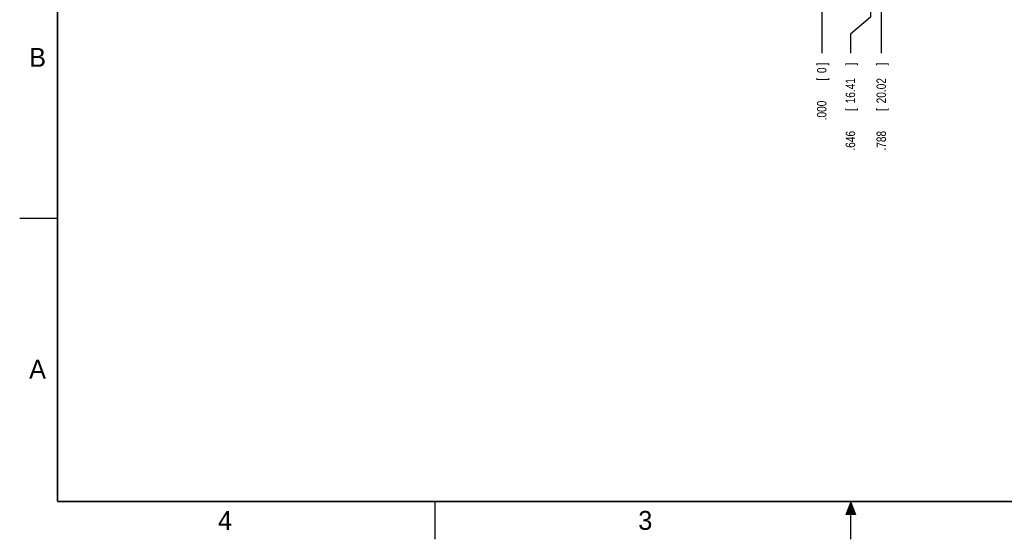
# Model space of a CAD drawing. Header units: inches. Extents: x 0 to 22, y 0 to 17.
# Tile 1 of 12: x 0 to 13, y 0 to 6.9. Entities that reach past the tile are written whole.
import ezdxf

# ---------------------------------------------------------------- set-up
doc = ezdxf.new("R2010")
doc.units = ezdxf.units.IN
doc.header["$LTSCALE"] = 1.21
doc.header["$MEASUREMENT"] = 0
doc.layers.get('0').update_dxf_attribs({"linetype": 'CONTINUOUS'})
doc.layers.add('DIMENSIONS', color=7, linetype='CONTINUOUS')
doc.styles.get("Standard").update_dxf_attribs({"font": 'txt', "width": 0.8})
doc.dimstyles.new('DIMSTYLE_1', dxfattribs={"dimtxt": 0.125, "dimasz": 0.18, "dimexe": 0.18, "dimexo": 0.0625, "dimgap": 0.09, "dimtad": 0, "dimtih": 1, "dimtoh": 1, "dimdec": 3, "dimzin": 4, "dimdsep": 46, "dimtxsty": 'STANDARD', "dimblk": '_FILLED', "dimblk1": '_FILLED', "dimblk2": '_FILLED', "dimcen": 0.09, "dimadec": 0, "dimazin": 0, "dimtp": 0.001, "dimtm": 0.001, "dimtfac": 1, "dimtdec": 3, "dimtofl": 0, "dimtmove": 0, "dimatfit": 3, "dimldrblk": '_FILLED', "dimfxl": 1, "dimtolj": 1, "dimtzin": 4, "dimarcsym": 0})

# ---------------------------------------------------------------- blocks, each defined once
blk = doc.blocks.new('*D1')
at = {"layer": 'DIMENSIONS', "color": 2, "linetype": 'CONTINUOUS'}
for p, q in [((11.262, 7.193), (11.262, 6.908)), ((11.262, 6.908), (10.995, 6.683)), ((10.995, 6.683), (10.995, 6.429))]:
    blk.add_line(p, q, dxfattribs=at)
at = {"layer": 'DIMENSIONS', "color": 2, "linetype": 'CONTINUOUS', "width": 0.8}
for s, p in [(']', (11.058, 6.267)), ('16.41', (11.058, 5.767)), ('[', (11.058, 5.667)), ('.646', (11.058, 5.142))]:
    blk.add_text(s, height=0.125, rotation=90, dxfattribs=at).set_placement(p)
blk = doc.blocks.new('_FILLED')
at = {"color": 0, "linetype": 'BYBLOCK'}
blk.add_solid([(0, 0), (-1, 0.174), (-1, -0.174)], dxfattribs=at)
blk = doc.blocks.new('*D3')
at = {"layer": 'DIMENSIONS', "color": 1, "linetype": 'CONTINUOUS'}
blk.add_line((10.616, 7.082), (10.616, 6.429), dxfattribs=at)
at = {"layer": 'DIMENSIONS', "color": 1, "linetype": 'CONTINUOUS', "width": 0.8}
for s, p in [(']', (10.678, 6.267)), ('0', (10.678, 6.167)), ('[', (10.678, 6.067)), ('.000', (10.678, 5.542))]:
    blk.add_text(s, height=0.125, rotation=90, dxfattribs=at).set_placement(p)
blk = doc.blocks.new('*D12')
at = {"layer": 'DIMENSIONS', "color": 2, "linetype": 'CONTINUOUS'}
blk.add_line((11.404, 7.082), (11.404, 6.429), dxfattribs=at)
at = {"layer": 'DIMENSIONS', "color": 2, "linetype": 'CONTINUOUS', "width": 0.8}
for s, p in [(']', (11.466, 6.267)), ('20.02', (11.466, 5.767)), ('[', (11.466, 5.667)), ('.788', (11.466, 5.142))]:
    blk.add_text(s, height=0.125, rotation=90, dxfattribs=at).set_placement(p)

msp = doc.modelspace()

# ---------------------------------------------------------------- hatches: boundary and pattern name
at = {"linetype": 'CONTINUOUS'}
msp.add_hatch(color=2, dxfattribs=at).paths.add_polyline_path([(10.9375, 0.3287), (11, 0.485), (11.0625, 0.3287)])

# ---------------------------------------------------------------- linework, layer by layer
at = {"color": 2, "linetype": 'CONTINUOUS'}
for p, q in [((0, 4.25), (0.5, 4.25)), ((5.5, 0), (5.5, 0.5)), ((10.9375, 0.3287), (11, 0.485)), ((11, 0.485), (11.0625, 0.3287)), ((11, 0), (11, 0.485)), ((11.0625, 0.3287), (10.9375, 0.3287))]:
    msp.add_line(p, q, dxfattribs=at)
at = {"color": 7, "linetype": 'CONTINUOUS', "const_width": 0.02}
for points in [[(0.5, 16.5), (0.5, 0.5)], [(0.5, 0.5), (21.5, 0.5)]]:
    msp.add_lwpolyline(points, dxfattribs=at)

# ---------------------------------------------------------------- texts
at = {"color": 2, "linetype": 'CONTINUOUS'}
for s, p in [('B', (0.125, 6.25)), ('A', (0.125, 2.125)), ('4', (2.625, 0.125)), ('3', (8.1875, 0.125))]:
    msp.add_text(s, height=0.25, dxfattribs=at).set_placement(p)

# ---------------------------------------------------------------- dimensions: what is measured, and where the dimension line sits
at = {"layer": 'DIMENSIONS', "color": 2, "linetype": 'CONTINUOUS'}
for feature_location, offset, dtype, origin, picture, middle in [((11.2617885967, 7.1934892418), (-0.2665500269, -0.7639980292), 0, (10.6157885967, 7.1449892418), '*D1', (10.9952385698, 5.7544912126)), ((11.4038, 7.0825), (0, -0.653), 1, (10.6158, 7.145), '*D12', (11.4038, 5.7545))]:
    dim = msp.add_ordinate_dim(feature_location=feature_location, offset=offset, dtype=dtype, origin=origin, dimstyle='DIMSTYLE_1', dxfattribs=at)
    dim.commit()
    dim.dimension.update_dxf_attribs({"geometry": picture, "text_midpoint": middle})
at = {"layer": 'DIMENSIONS', "color": 1, "linetype": 'CONTINUOUS'}
dim = msp.add_ordinate_dim(feature_location=(10.6157885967, 7.0824892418), offset=(0, -0.6529980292), dtype=1, origin=(10.6157885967, 7.1449892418), dimstyle='DIMSTYLE_1', dxfattribs=at)
dim.commit()
dim.dimension.update_dxf_attribs({"geometry": '*D3', "text_midpoint": (10.6157885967, 5.9544912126)})

doc.saveas('drawing.dxf')
